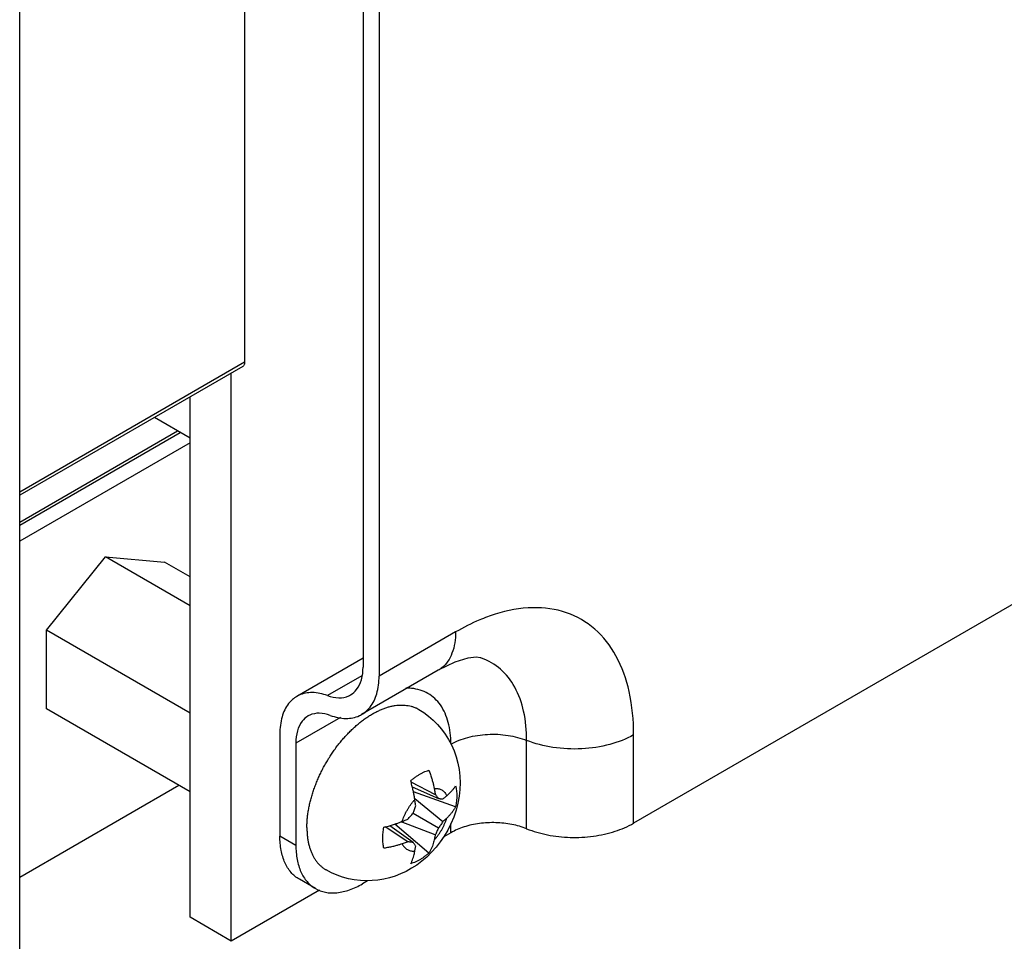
# Model space of a CAD drawing. Header units: inches. Extents: x 0 to 34, y 0 to 22.
# Tile 5 of 52: x 8.1 to 9.1, y 4.9 to 5.9. Entities that reach past the tile are written whole.
import ezdxf

# ---------------------------------------------------------------- set-up
doc = ezdxf.new("R2010")
doc.units = ezdxf.units.IN
doc.header["$LTSCALE"] = 1.87
doc.header["$MEASUREMENT"] = 0
doc.layers.get('0').update_dxf_attribs({"linetype": 'CONTINUOUS'})

msp = doc.modelspace()

# ---------------------------------------------------------------- linework, layer by layer
at = {"color": 7, "linetype": 'CONTINUOUS'}
for p, q in [((8.0728, 4.5425), (8.0728, 8.1701)), ((8.4377, 7.6058), (8.4377, 5.2365)), ((8.4547, 7.596), (8.4547, 5.2267)), ((8.3118, 7.2071), (8.3118, 5.5603)), ((11.8385, 6.8681), (8.7252, 5.0706)), ((8.3118, 5.5603), (8.0728, 5.4223)), ((8.3098, 5.5557), (8.0728, 5.4189)), ((8.2977, 4.9454), (8.2977, 5.5488)), ((8.2538, 4.9707), (8.2538, 5.5234)), ((8.2538, 5.4796), (8.2159, 5.5015)), ((8.0728, 5.3904), (8.2406, 5.4873)), ((8.0728, 5.3871), (8.2434, 5.4856)), ((8.2538, 5.4745), (8.0728, 5.37)), ((8.1014, 5.2756), (8.164, 5.3535)), ((8.2538, 5.3016), (8.164, 5.3535)), ((8.164, 5.3535), (8.2267, 5.3479)), ((8.2538, 5.3322), (8.2267, 5.3479)), ((8.2538, 5.1876), (8.1014, 5.2756)), ((8.1014, 5.1921), (8.1014, 5.2756)), ((8.536, 5.2737), (8.4547, 5.2267)), ((8.4377, 5.2459), (8.3673, 5.2053)), ((8.5176, 5.233), (8.4362, 5.186)), ((8.4365, 5.2273), (8.3999, 5.2061)), ((8.2538, 5.104), (8.1014, 5.1921)), ((8.4136, 5.183), (8.3663, 5.1557)), ((8.3493, 5.1655), (8.3493, 5.0569)), ((8.6115, 5.0647), (8.6115, 5.1586)), ((8.7252, 5.0706), (8.7252, 5.1645)), ((8.3663, 5.1557), (8.3663, 5.0471)), ((8.0728, 5.0132), (8.242, 5.1109)), ((8.4886, 5.1144), (8.5144, 5.1012)), ((8.49, 5.1093), (8.5179, 5.0967)), ((8.536, 5.0881), (8.4912, 5.1041)), ((8.4926, 5.0968), (8.5226, 5.0725)), ((8.491, 5.0812), (8.5179, 5.0657)), ((8.4853, 5.0509), (8.4611, 5.0666)), ((8.491, 5.0502), (8.4661, 5.068)), ((8.5076, 5.0387), (8.4713, 5.0696)), ((8.5144, 5.0582), (8.4783, 5.0721)), ((8.531, 5.0605), (8.531, 5.07)), ((8.3663, 5.0471), (8.3493, 5.0569)), ((8.531, 5.0605), (8.5234, 5.0561)), ((8.387, 5.0013), (8.37, 5.0111)), ((8.4425, 5.0094), (8.437, 5.0062)), ((8.3915, 4.9996), (8.2977, 4.9454)), ((8.2977, 4.9454), (8.2538, 4.9707))]:
    msp.add_line(p, q, dxfattribs=at)
for points in [[(8.562, 5.2463), (8.5582, 5.2468), (8.549, 5.2458), (8.5352, 5.2416), (8.5176, 5.233)], [(8.4968, 5.1915), (8.5022, 5.1881), (8.5074, 5.1843), (8.5123, 5.1801), (8.5169, 5.1755), (8.5212, 5.1706), (8.5251, 5.1653), (8.5286, 5.1596), (8.5318, 5.1537), (8.5344, 5.1476), (8.5367, 5.1411), (8.5385, 5.1345), (8.5397, 5.1276), (8.5405, 5.1206), (8.5408, 5.1136)], [(8.5408, 5.1136), (8.5405, 5.1065), (8.5398, 5.0994), (8.5384, 5.0919), (8.5365, 5.0845), (8.534, 5.0771), (8.5311, 5.0701), (8.5277, 5.0634), (8.5239, 5.0569), (8.5198, 5.0508), (8.5152, 5.045), (8.5105, 5.0397), (8.5053, 5.0347), (8.5002, 5.0303), (8.4947, 5.0262), (8.4892, 5.0227), (8.4835, 5.0195), (8.4773, 5.0167), (8.4717, 5.0145), (8.4659, 5.0127), (8.4597, 5.0112), (8.4534, 5.0101), (8.4473, 5.0096), (8.4409, 5.0094), (8.4348, 5.0097), (8.4283, 5.0105), (8.4222, 5.0116), (8.416, 5.0133), (8.41, 5.0154), (8.4041, 5.018), (8.3984, 5.021)]]:
    msp.add_lwpolyline(points, dxfattribs=at)
for points in [[(8.3106, 5.5565), (8.3104, 5.5562), (8.3101, 5.5559), (8.3098, 5.5557)], [(8.5616, 5.2865), (8.5528, 5.2828), (8.5442, 5.2784), (8.536, 5.2737)], [(8.438, 5.1803), (8.4393, 5.1813), (8.4406, 5.1822), (8.4418, 5.183)]]:
    msp.add_open_spline(points, degree=3, dxfattribs=at)
for points, knots in [([(8.3118, 5.5603), (8.3118, 5.5598), (8.3118, 5.5588), (8.3114, 5.5575), (8.3109, 5.5568), (8.3106, 5.5565)], [0, 0, 0, 0, 0.370481, 0.701905, 1, 1, 1, 1]), ([(8.7252, 5.1645), (8.7252, 5.1798), (8.7226, 5.2089), (8.709, 5.2481), (8.6859, 5.2782), (8.6541, 5.2966), (8.6165, 5.3015), (8.5852, 5.2955), (8.567, 5.2887), (8.5616, 5.2865)], [0, 0, 0, 0, 0.183031, 0.344099, 0.488021, 0.625306, 0.769232, 0.930308, 1, 1, 1, 1]), ([(8.536, 5.2737), (8.536, 5.266), (8.5342, 5.2519), (8.5254, 5.2382), (8.5189, 5.2338), (8.5175, 5.233)], [0, 0, 0, 0, 0.493563, 0.901894, 1, 1, 1, 1]), ([(8.6115, 5.1586), (8.6115, 5.1689), (8.6098, 5.1885), (8.6006, 5.2149), (8.5851, 5.2351), (8.5705, 5.2436), (8.5625, 5.2462), (8.562, 5.2463)], [0, 0, 0, 0, 0.288252, 0.541915, 0.768574, 0.984782, 1, 1, 1, 1]), ([(8.4242, 5.2068), (8.4267, 5.2083), (8.432, 5.2129), (8.4368, 5.2235), (8.4377, 5.232), (8.4377, 5.2365)], [0, 0, 0, 0, 0.254125, 0.597712, 1, 1, 1, 1]), ([(8.4362, 5.186), (8.4396, 5.188), (8.4468, 5.1944), (8.4534, 5.2088), (8.4547, 5.2205), (8.4547, 5.2267)], [0, 0, 0, 0, 0.254125, 0.597712, 1, 1, 1, 1]), ([(8.531, 5.1553), (8.531, 5.1628), (8.5294, 5.1772), (8.5214, 5.1963), (8.5073, 5.2097), (8.4934, 5.2138), (8.4853, 5.214), (8.4833, 5.214)], [0, 0, 0, 0, 0.265987, 0.503943, 0.716754, 0.929569, 1, 1, 1, 1]), ([(8.3673, 5.2053), (8.364, 5.2033), (8.357, 5.1971), (8.3505, 5.183), (8.3493, 5.1716), (8.3493, 5.1655)], [0, 0, 0, 0, 0.254125, 0.597712, 1, 1, 1, 1]), ([(8.3999, 5.2061), (8.3947, 5.2081), (8.3844, 5.2104), (8.3731, 5.2083), (8.3681, 5.2057), (8.3673, 5.2053)], [0, 0, 0, 0, 0.494377, 0.925718, 1, 1, 1, 1]), ([(8.3999, 5.2061), (8.4038, 5.2047), (8.4114, 5.203), (8.4199, 5.2045), (8.4237, 5.2065), (8.4242, 5.2068)], [0, 0, 0, 0, 0.494377, 0.925718, 1, 1, 1, 1]), ([(8.4418, 5.183), (8.4431, 5.1839), (8.4456, 5.1855), (8.4495, 5.1877), (8.4533, 5.1897), (8.4571, 5.1914), (8.4609, 5.1929), (8.4646, 5.1941), (8.4683, 5.195), (8.4719, 5.1957), (8.4755, 5.196), (8.479, 5.1962), (8.4824, 5.196), (8.4856, 5.1956), (8.4888, 5.1949), (8.4918, 5.1939), (8.4945, 5.1928), (8.4961, 5.1919), (8.4968, 5.1915)], [0, 0, 0, 0, 0.077681, 0.153309, 0.226829, 0.298203, 0.367421, 0.434496, 0.499473, 0.562427, 0.623463, 0.682726, 0.740392, 0.796676, 0.851823, 0.906111, 0.959839, 1, 1, 1, 1]), ([(8.3793, 5.1845), (8.3769, 5.1831), (8.3718, 5.1786), (8.3672, 5.1683), (8.3663, 5.1601), (8.3663, 5.1557)], [0, 0, 0, 0, 0.254125, 0.597712, 1, 1, 1, 1]), ([(8.4029, 5.1851), (8.3992, 5.1865), (8.3917, 5.1882), (8.3835, 5.1867), (8.3799, 5.1848), (8.3793, 5.1845)], [0, 0, 0, 0, 0.494377, 0.925718, 1, 1, 1, 1]), ([(8.3818, 5.0944), (8.3822, 5.096), (8.3831, 5.0993), (8.3846, 5.1043), (8.3864, 5.1092), (8.3883, 5.1141), (8.3904, 5.1191), (8.3926, 5.1239), (8.3951, 5.1288), (8.3977, 5.1335), (8.4004, 5.1382), (8.4033, 5.1428), (8.4063, 5.1472), (8.4095, 5.1516), (8.4128, 5.1558), (8.4161, 5.1598), (8.4196, 5.1637), (8.4231, 5.1674), (8.4268, 5.171), (8.4305, 5.1743), (8.4342, 5.1774), (8.4367, 5.1794), (8.438, 5.1803)], [0, 0, 0, 0, 0.048779, 0.098278, 0.148407, 0.199071, 0.250173, 0.301613, 0.353288, 0.405093, 0.456926, 0.508679, 0.56025, 0.611534, 0.66243, 0.712839, 0.762666, 0.811817, 0.860205, 0.907748, 0.95437, 1, 1, 1, 1]), ([(8.4029, 5.1851), (8.4082, 5.1832), (8.4187, 5.1808), (8.4303, 5.1829), (8.4355, 5.1856), (8.4362, 5.186)], [0, 0, 0, 0, 0.494377, 0.925718, 1, 1, 1, 1]), ([(8.531, 5.1544), (8.5366, 5.1577), (8.5494, 5.1626), (8.5701, 5.1657), (8.5914, 5.1647), (8.6052, 5.1611), (8.6115, 5.1586)], [0, 0, 0, 0, 0.232615, 0.489922, 0.752611, 1, 1, 1, 1]), ([(8.7252, 5.1645), (8.7173, 5.1599), (8.6992, 5.153), (8.67, 5.1486), (8.6399, 5.15), (8.6205, 5.155), (8.6115, 5.1586)], [0, 0, 0, 0, 0.232615, 0.489922, 0.752611, 1, 1, 1, 1]), ([(8.4883, 5.1157), (8.4892, 5.1164), (8.4909, 5.1179), (8.4937, 5.12), (8.4965, 5.1218), (8.4993, 5.1234), (8.502, 5.1248), (8.5048, 5.1259), (8.5066, 5.1265), (8.5076, 5.1268)], [0, 0, 0, 0, 0.157014, 0.309898, 0.45821, 0.601591, 0.739777, 0.872599, 1, 1, 1, 1]), ([(8.5076, 5.1268), (8.5082, 5.1253), (8.5093, 5.1223), (8.5107, 5.118), (8.5118, 5.1142), (8.5126, 5.1108), (8.5131, 5.1086), (8.5133, 5.1076)], [0, 0, 0, 0, 0.245953, 0.472067, 0.671177, 0.845449, 1, 1, 1, 1]), ([(8.4927, 5.0957), (8.4926, 5.0967), (8.4922, 5.0989), (8.4916, 5.1024), (8.4907, 5.1064), (8.4896, 5.1109), (8.4888, 5.114), (8.4883, 5.1157)], [0, 0, 0, 0, 0.15333, 0.325805, 0.522892, 0.748597, 1, 1, 1, 1]), ([(8.5133, 5.1076), (8.5134, 5.1068), (8.5137, 5.1053), (8.5141, 5.1032), (8.5143, 5.1019), (8.5144, 5.1012)], [0, 0, 0, 0, 0.366229, 0.698103, 1, 1, 1, 1]), ([(8.5133, 5.1076), (8.5139, 5.1076), (8.5152, 5.1077), (8.5171, 5.1075), (8.5189, 5.107), (8.5205, 5.1064), (8.5221, 5.1055), (8.5235, 5.1044), (8.5247, 5.1031), (8.5258, 5.1015), (8.5264, 5.1004), (8.5267, 5.0998)], [0, 0, 0, 0, 0.117373, 0.230203, 0.339574, 0.446776, 0.553238, 0.660438, 0.769807, 0.882633, 1, 1, 1, 1]), ([(8.5267, 5.0998), (8.5273, 5.1004), (8.5286, 5.1015), (8.5305, 5.1033), (8.5324, 5.1054), (8.5343, 5.1077), (8.5355, 5.1094), (8.536, 5.1104)], [0, 0, 0, 0, 0.171487, 0.355802, 0.556, 0.772727, 1, 1, 1, 1]), ([(8.536, 5.1104), (8.5362, 5.1095), (8.5366, 5.1079), (8.537, 5.1053), (8.5372, 5.1027), (8.5372, 5.1008), (8.5372, 5.0999)], [0, 0, 0, 0, 0.237226, 0.482962, 0.737249, 1, 1, 1, 1]), ([(8.4793, 5.0725), (8.4796, 5.0734), (8.4802, 5.0753), (8.4813, 5.078), (8.4826, 5.0808), (8.484, 5.0835), (8.4855, 5.0861), (8.4871, 5.0887), (8.4889, 5.0912), (8.4908, 5.0935), (8.4921, 5.095), (8.4927, 5.0957)], [0, 0, 0, 0, 0.108711, 0.219209, 0.331001, 0.443578, 0.556417, 0.668994, 0.780787, 0.891286, 1, 1, 1, 1]), ([(8.4936, 5.0892), (8.4935, 5.0899), (8.4933, 5.0912), (8.4931, 5.0934), (8.4928, 5.0949), (8.4927, 5.0957)], [0, 0, 0, 0, 0.301533, 0.632966, 1, 1, 1, 1]), ([(8.5144, 5.1012), (8.5147, 5.1009), (8.5153, 5.1001), (8.5162, 5.099), (8.517, 5.0979), (8.5176, 5.0971), (8.5179, 5.0967)], [0, 0, 0, 0, 0.256709, 0.509542, 0.757523, 1, 1, 1, 1]), ([(8.5179, 5.0967), (8.5183, 5.0967), (8.5191, 5.0967), (8.5203, 5.0966), (8.5215, 5.0965), (8.5222, 5.0965), (8.5226, 5.0965)], [0, 0, 0, 0, 0.256022, 0.508702, 0.757081, 1, 1, 1, 1]), ([(8.5226, 5.0965), (8.5231, 5.0968), (8.5239, 5.0975), (8.5253, 5.0986), (8.5262, 5.0994), (8.5267, 5.0998)], [0, 0, 0, 0, 0.306928, 0.638866, 1, 1, 1, 1]), ([(8.5372, 5.0999), (8.5372, 5.099), (8.5372, 5.097), (8.537, 5.0941), (8.5366, 5.0911), (8.5362, 5.0891), (8.536, 5.0881)], [0, 0, 0, 0, 0.239809, 0.48666, 0.740198, 1, 1, 1, 1]), ([(8.3797, 5.0846), (8.38, 5.0862), (8.3806, 5.0895), (8.3814, 5.0927), (8.3818, 5.0944)], [0, 0, 0, 0, 0.495349, 1, 1, 1, 1]), ([(8.491, 5.0812), (8.4912, 5.0819), (8.4917, 5.0832), (8.4923, 5.0852), (8.493, 5.0872), (8.4934, 5.0886), (8.4936, 5.0892)], [0, 0, 0, 0, 0.248177, 0.49817, 0.749149, 1, 1, 1, 1]), ([(8.536, 5.0881), (8.5355, 5.0871), (8.5343, 5.0851), (8.5324, 5.0824), (8.5305, 5.08), (8.5286, 5.0779), (8.5273, 5.0767), (8.5267, 5.0761)], [0, 0, 0, 0, 0.230388, 0.450145, 0.650998, 0.833116, 1, 1, 1, 1]), ([(8.378, 5.0661), (8.378, 5.0676), (8.3781, 5.0706), (8.3784, 5.0752), (8.3789, 5.0799), (8.3794, 5.083), (8.3797, 5.0846)], [0, 0, 0, 0, 0.240784, 0.4879, 0.741079, 1, 1, 1, 1]), ([(8.4793, 5.0725), (8.48, 5.0727), (8.4815, 5.0733), (8.4835, 5.0742), (8.4847, 5.0747), (8.4853, 5.075)], [0, 0, 0, 0, 0.366517, 0.698342, 1, 1, 1, 1]), ([(8.4853, 5.075), (8.4858, 5.0755), (8.4868, 5.0765), (8.4882, 5.0781), (8.4896, 5.0796), (8.4905, 5.0807), (8.491, 5.0812)], [0, 0, 0, 0, 0.251994, 0.503268, 0.752836, 1, 1, 1, 1]), ([(8.5133, 5.0528), (8.514, 5.0535), (8.5153, 5.055), (8.5171, 5.0574), (8.5189, 5.0598), (8.5205, 5.0624), (8.5221, 5.065), (8.5234, 5.0677), (8.5247, 5.0705), (8.5258, 5.0733), (8.5264, 5.0751), (8.5267, 5.0761)], [0, 0, 0, 0, 0.108714, 0.219213, 0.331006, 0.443583, 0.556422, 0.668999, 0.780791, 0.891289, 1, 1, 1, 1]), ([(8.5267, 5.0761), (8.5262, 5.0756), (8.5253, 5.0748), (8.5239, 5.0736), (8.5231, 5.0728), (8.5226, 5.0725)], [0, 0, 0, 0, 0.361867, 0.694104, 1, 1, 1, 1]), ([(8.378, 5.0661), (8.378, 5.0646), (8.3781, 5.0618), (8.3784, 5.0575), (8.3789, 5.0534), (8.3796, 5.0495), (8.3806, 5.0458), (8.3817, 5.0422), (8.3831, 5.0388), (8.3846, 5.0356), (8.3863, 5.0327), (8.3882, 5.0299), (8.3903, 5.0274), (8.3926, 5.0252), (8.3951, 5.0232), (8.397, 5.0218), (8.3981, 5.0212), (8.3984, 5.021)], [0, 0, 0, 0, 0.08435, 0.166292, 0.245797, 0.322867, 0.397535, 0.469867, 0.539965, 0.607972, 0.674068, 0.738476, 0.801454, 0.863301, 0.924342, 0.984929, 1, 1, 1, 1]), ([(8.4586, 5.0545), (8.4586, 5.0555), (8.4586, 5.0574), (8.4589, 5.0603), (8.4592, 5.0633), (8.4596, 5.0653), (8.4598, 5.0663)], [0, 0, 0, 0, 0.239812, 0.486662, 0.7402, 1, 1, 1, 1]), ([(8.4598, 5.0663), (8.4614, 5.0667), (8.4645, 5.0675), (8.4689, 5.0688), (8.4728, 5.0701), (8.4762, 5.0713), (8.4783, 5.0721), (8.4793, 5.0725)], [0, 0, 0, 0, 0.245897, 0.472144, 0.671371, 0.845631, 1, 1, 1, 1]), ([(8.5179, 5.0657), (8.5176, 5.0651), (8.517, 5.0638), (8.5162, 5.0619), (8.5153, 5.06), (8.5147, 5.0588), (8.5144, 5.0582)], [0, 0, 0, 0, 0.249499, 0.499961, 0.750511, 1, 1, 1, 1]), ([(8.5226, 5.0725), (8.5222, 5.0719), (8.5215, 5.0707), (8.5203, 5.069), (8.5191, 5.0674), (8.5183, 5.0662), (8.5179, 5.0657)], [0, 0, 0, 0, 0.25074, 0.5016, 0.751592, 1, 1, 1, 1]), ([(8.6115, 5.0647), (8.6065, 5.0667), (8.5956, 5.0698), (8.5787, 5.0716), (8.5615, 5.0708), (8.5453, 5.0673), (8.5354, 5.0631), (8.531, 5.0605)], [0, 0, 0, 0, 0.196071, 0.404448, 0.61477, 0.816363, 1, 1, 1, 1]), ([(8.6115, 5.0647), (8.6186, 5.0619), (8.6339, 5.0575), (8.6579, 5.0549), (8.6822, 5.0562), (8.705, 5.0611), (8.719, 5.067), (8.7252, 5.0706)], [0, 0, 0, 0, 0.196071, 0.404448, 0.61477, 0.816363, 1, 1, 1, 1]), ([(8.37, 5.0111), (8.3667, 5.013), (8.3605, 5.0182), (8.354, 5.0289), (8.3501, 5.0422), (8.3493, 5.0518), (8.3493, 5.0569)], [0, 0, 0, 0, 0.217736, 0.450925, 0.710186, 1, 1, 1, 1]), ([(8.4598, 5.0441), (8.4596, 5.0449), (8.4592, 5.0465), (8.4589, 5.0491), (8.4586, 5.0518), (8.4586, 5.0536), (8.4586, 5.0545)], [0, 0, 0, 0, 0.237232, 0.48297, 0.737255, 1, 1, 1, 1]), ([(8.5144, 5.0582), (8.5143, 5.0576), (8.5141, 5.0565), (8.5137, 5.0547), (8.5134, 5.0535), (8.5133, 5.0528)], [0, 0, 0, 0, 0.305764, 0.637579, 1, 1, 1, 1]), ([(8.3663, 5.0471), (8.3663, 5.042), (8.367, 5.0324), (8.3698, 5.0231), (8.3717, 5.0189)], [0, 0, 0, 0, 0.527823, 1, 1, 1, 1]), ([(8.4793, 5.0487), (8.4783, 5.0484), (8.4763, 5.0477), (8.4729, 5.0467), (8.469, 5.0457), (8.4646, 5.0448), (8.4615, 5.0443), (8.4598, 5.0441)], [0, 0, 0, 0, 0.153513, 0.326002, 0.522976, 0.748546, 1, 1, 1, 1]), ([(8.4853, 5.0509), (8.4847, 5.0507), (8.4835, 5.0502), (8.4815, 5.0495), (8.48, 5.049), (8.4793, 5.0487)], [0, 0, 0, 0, 0.301766, 0.633214, 1, 1, 1, 1]), ([(8.4793, 5.0487), (8.4796, 5.0481), (8.4802, 5.047), (8.4813, 5.0455), (8.4826, 5.0442), (8.484, 5.0431), (8.4855, 5.0422), (8.4872, 5.0415), (8.4889, 5.0411), (8.4908, 5.0409), (8.4921, 5.0409), (8.4927, 5.041)], [0, 0, 0, 0, 0.117367, 0.230193, 0.339562, 0.446762, 0.553224, 0.660426, 0.769797, 0.882627, 1, 1, 1, 1]), ([(8.491, 5.0502), (8.4905, 5.0502), (8.4896, 5.0503), (8.4882, 5.0505), (8.4868, 5.0507), (8.4858, 5.0509), (8.4853, 5.0509)], [0, 0, 0, 0, 0.243465, 0.491874, 0.744429, 1, 1, 1, 1]), ([(8.4936, 5.0462), (8.4934, 5.0465), (8.4929, 5.0472), (8.4923, 5.0482), (8.4916, 5.0492), (8.4912, 5.0498), (8.491, 5.0502)], [0, 0, 0, 0, 0.244012, 0.492705, 0.744994, 1, 1, 1, 1]), ([(8.4927, 5.041), (8.4928, 5.0416), (8.4931, 5.0428), (8.4933, 5.0445), (8.4935, 5.0456), (8.4936, 5.0462)], [0, 0, 0, 0, 0.36058, 0.692938, 1, 1, 1, 1]), ([(8.5133, 5.0528), (8.5131, 5.052), (8.5127, 5.0503), (8.5118, 5.0477), (8.5108, 5.0448), (8.5093, 5.0418), (8.5082, 5.0398), (8.5076, 5.0387)], [0, 0, 0, 0, 0.165781, 0.346105, 0.544944, 0.764365, 1, 1, 1, 1]), ([(8.4883, 5.0276), (8.4888, 5.0285), (8.4897, 5.0304), (8.4907, 5.0332), (8.4916, 5.0359), (8.4922, 5.0385), (8.4926, 5.0402), (8.4927, 5.041)], [0, 0, 0, 0, 0.222143, 0.439094, 0.641252, 0.827375, 1, 1, 1, 1]), ([(8.5076, 5.0387), (8.5067, 5.038), (8.5049, 5.0365), (8.5021, 5.0345), (8.4994, 5.0326), (8.4966, 5.031), (8.4938, 5.0296), (8.491, 5.0285), (8.4892, 5.0279), (8.4883, 5.0276)], [0, 0, 0, 0, 0.157018, 0.309906, 0.45822, 0.601602, 0.739786, 0.872605, 1, 1, 1, 1]), ([(8.3717, 5.0189), (8.3733, 5.0152), (8.3775, 5.0084), (8.3837, 5.0032), (8.387, 5.0013)], [0, 0, 0, 0, 0.517134, 1, 1, 1, 1]), ([(8.387, 5.0013), (8.3903, 4.9994), (8.3979, 4.9966), (8.4104, 4.9963), (8.4239, 4.9996), (8.4326, 5.0037), (8.437, 5.0062)], [0, 0, 0, 0, 0.217804, 0.450971, 0.710211, 1, 1, 1, 1])]:
    msp.add_open_spline(points, degree=3, knots=knots, dxfattribs=at)

doc.saveas('drawing.dxf')
